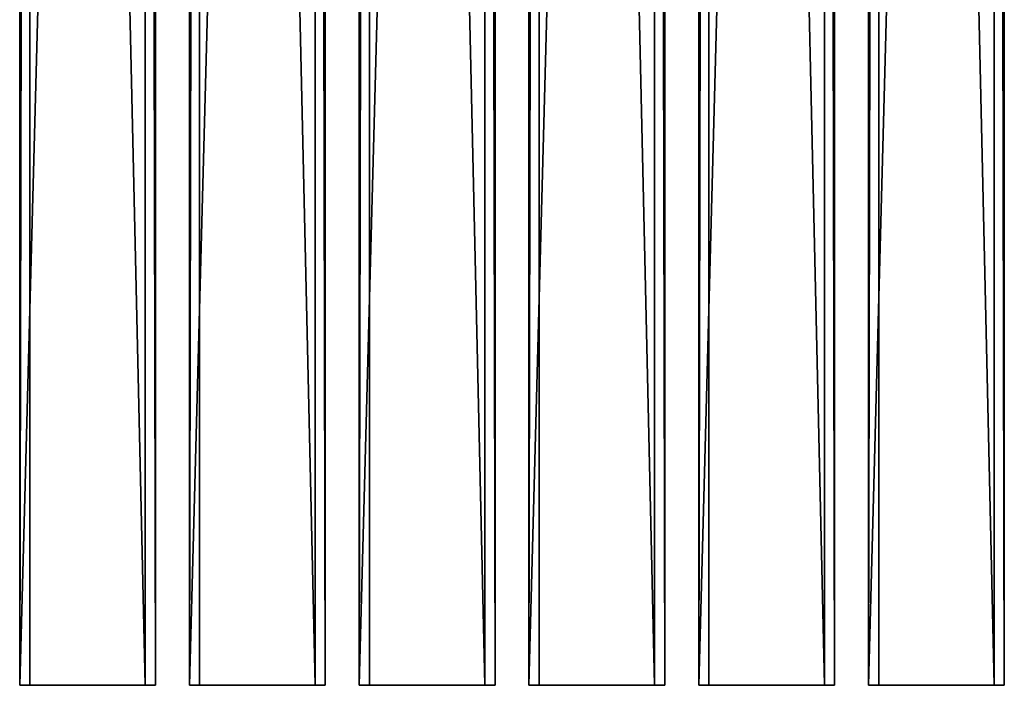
# Model space of a CAD drawing. Extents: x -1687 to 817, y -668 to 832.
# Tile 86 of 182: x -305 to -15, y -668 to -472. Entities that reach past the tile are written whole.
import ezdxf

# ---------------------------------------------------------------- set-up
doc = ezdxf.new("R2010")
doc.units = 0
doc.header["$LTSCALE"] = 25.4
doc.layers.get('0').update_dxf_attribs({"color": 13, "linetype": 'CONTINUOUS'})
doc.layers.add('WOOD', color=253, linetype='CONTINUOUS')

# ---------------------------------------------------------------- blocks, each defined once
blk = doc.blocks.new('TWA001_00_03_01_DOMY_LNA_O')
at = {"color": 0}
for p, q in [((0, 40, -3), (-1500, 40, -3)), ((0, 40, -37), (-1500, 40, -37)), ((0, 40, -3), (-1500, 40, -3)), ((0, 40, -37), (-1500, 40, -37)), ((0, 37), (0, 40, -3)), ((0, 40, -3), (0, 40, -37)), ((0, 40, -37), (0, 37, -40)), ((0, 40, -37), (0, 37, -40)), ((0, 40, -3), (0, 40, -37)), ((0, 37), (0, 40, -3)), ((0, 37), (-1500, 37)), ((0, 37), (-1500, 37)), ((0, 37, -40), (-1500, 37, -40)), ((0, 37, -40), (-1500, 37, -40)), ((0, 0), (0, 37)), ((0, 37, -40), (0, 0, -40)), ((0, 0), (0, 37)), ((0, 37, -40), (0, 0, -40)), ((-1500, 0), (0, 0)), ((0, 0, -40), (-1500, 0, -40)), ((-1500, 0), (0, 0)), ((0, 0, -40), (-1500, 0, -40)), ((0, 0, -40), (0, 0)), ((0, 0, -40), (0, 0))]:
    blk.add_line(p, q, dxfattribs=at)
at = {"color": 7}
mesh = blk.add_polyface(dxfattribs=at)
corners = [(0, 37), (-1500, 40, -3), (-1500, 37), (0, 40, -3)]
mesh.append_faces([[corners[k] for k in face] for face in [(0, 1, 2), (1, 0, 3)]], dxfattribs={"vtx0": -1, "color": 7})
mesh = blk.add_polyface(dxfattribs=at)
corners = [(-1500, 40, -3), (0, 40, -37), (-1500, 40, -37), (0, 40, -3)]
mesh.append_faces([[corners[k] for k in face] for face in [(0, 1, 2), (1, 0, 3)]], dxfattribs={"vtx0": -1, "color": 7})
mesh = blk.add_polyface(dxfattribs=at)
corners = [(-1500, 40, -37), (0, 37, -40), (-1500, 37, -40), (0, 40, -37)]
mesh.append_faces([[corners[k] for k in face] for face in [(0, 1, 2), (1, 0, 3)]], dxfattribs={"vtx0": -1, "color": 7})
mesh = blk.add_polyface(dxfattribs=at)
corners = [(0, 37, -40), (0, 0), (0, 0, -40), (0, 37), (0, 40, -37), (0, 40, -3)]
mesh.append_faces([[corners[k] for k in face] for face in [(0, 1, 2), (3, 4, 5)]], dxfattribs={"vtx0": -1, "color": 7})
mesh.append_faces([[corners[k] for k in face] for face in [(1, 0, 3)]], dxfattribs={"vtx0": -1, "vtx1": -1, "color": 7})
mesh.append_faces([[corners[k] for k in face] for face in [(3, 0, 4)]], dxfattribs={"vtx0": -1, "vtx2": -1, "color": 7})
mesh = blk.add_polyface(dxfattribs=at)
corners = [(0, 0), (-1500, 37), (-1500, 0), (0, 37)]
mesh.append_faces([[corners[k] for k in face] for face in [(0, 1, 2), (1, 0, 3)]], dxfattribs={"vtx0": -1, "color": 7})
mesh = blk.add_polyface(dxfattribs=at)
corners = [(0, 37, -40), (-1500, 0, -40), (-1500, 37, -40), (0, 0, -40)]
mesh.append_faces([[corners[k] for k in face] for face in [(0, 1, 2), (1, 0, 3)]], dxfattribs={"vtx0": -1, "color": 7})
mesh = blk.add_polyface(dxfattribs=at)
corners = [(0, 0), (-1500, 0, -40), (0, 0, -40), (-1500, 0)]
mesh.append_faces([[corners[k] for k in face] for face in [(0, 1, 2), (1, 0, 3)]], dxfattribs={"vtx0": -1, "color": 7})

msp = doc.modelspace()

# ---------------------------------------------------------------- block references
at = {"layer": 'WOOD', "color": 0, "extrusion": (-1, 6.0723e-17, 3.33067e-16)}
for p in [(668.18, 1835, 304.92), (668.18, 1835, 254.92), (668.18, 1835, 204.92), (668.18, 1835, 154.92), (668.18, 1835, 104.92), (668.18, 1835, 54.92)]:
    msp.add_blockref('TWA001_00_03_01_DOMY_LNA_O', p, dxfattribs=at)

doc.saveas('drawing.dxf')
